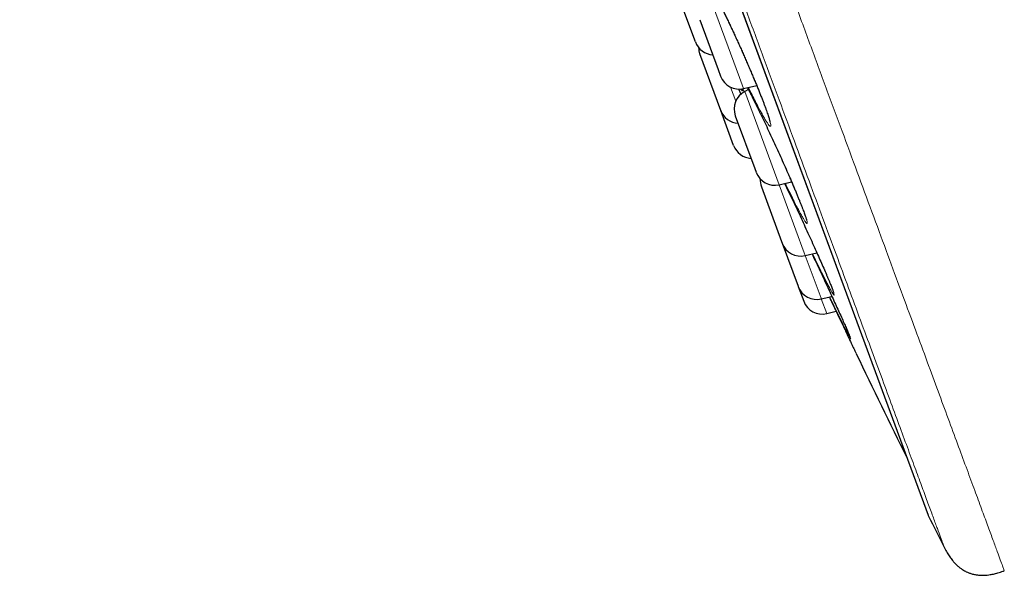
# Model space of a CAD drawing. Header units: millimetres. Extents: x 8 to 778, y 12 to 1829.
# Tile 191 of 256: x 60 to 85, y 1642 to 1656. Entities that reach past the tile are written whole.
import ezdxf

# ---------------------------------------------------------------- set-up
doc = ezdxf.new("R2010")
doc.units = ezdxf.units.MM

msp = doc.modelspace()

# ---------------------------------------------------------------- linework, layer by layer
at = {"color": 8, "linetype": 'Continuous', "lineweight": 0}
for p, q in [((60.52, 1705.446), (83.343, 1643.577)), ((77.785, 1656.784), (78.555, 1654.697)), ((78.555, 1654.697), (78.657, 1654.42)), ((78.455, 1654.101), (78.324, 1654.457)), ((78.669, 1654.332), (78.635, 1654.419)), ((78.685, 1654.346), (79.499, 1652.14)), ((79.499, 1652.14), (79.557, 1651.981)), ((79.557, 1651.981), (80.194, 1650.256)), ((80.194, 1650.256), (80.22, 1650.185)), ((80.22, 1650.185), (80.619, 1649.102)), ((80.619, 1649.102), (80.626, 1649.084)), ((80.626, 1649.084), (80.763, 1648.713))]:
    msp.add_line(p, q, dxfattribs=at)
at = {"color": 7, "linetype": 'Continuous', "lineweight": 30}
for p, q in [((60.527, 1705.425), (83.335, 1643.597)), ((77.433, 1655.604), (76.904, 1657.037)), ((77.545, 1656.167), (78.012, 1654.902)), ((78.075, 1653.865), (77.546, 1655.298)), ((78.012, 1654.902), (78.074, 1654.734)), ((78.657, 1654.42), (78.988, 1654.498)), ((78.526, 1654.412), (78.588, 1654.275)), ((78.778, 1654.393), (78.685, 1654.346)), ((78.402, 1652.976), (78.075, 1653.865)), ((78.445, 1653.728), (78.938, 1652.391)), ((78.938, 1652.391), (78.973, 1652.295)), ((79.108, 1651.931), (79.62, 1650.541)), ((79.557, 1651.981), (79.872, 1652.056)), ((79.62, 1650.541), (79.636, 1650.498)), ((79.636, 1650.498), (80.038, 1649.409)), ((80.22, 1650.185), (80.514, 1650.254)), ((80.038, 1649.409), (80.042, 1649.398)), ((80.042, 1649.398), (80.179, 1649.027)), ((80.626, 1649.084), (80.894, 1649.147)), ((80.763, 1648.713), (81.003, 1648.77))]:
    msp.add_line(p, q, dxfattribs=at)
for centre, radius, start, end in [((77.902, 1655.777), 0.5, 200.2488, 266.6706), ((78.015, 1655.471), 0.5, 181.1991, 200.2488), ((78.543, 1654.907), 0.5, 200.2488, 283.2488), ((78.914, 1653.901), 0.5, 117.2488, 200.2488), ((78.544, 1654.038), 0.5, 200.2488, 266.6706), ((78.872, 1653.149), 0.5, 200.2488, 266.6706), ((79.442, 1652.468), 0.5, 200.2488, 283.2488), ((79.577, 1652.104), 0.5, 177.4151, 200.2488), ((80.105, 1650.671), 0.5, 200.2488, 283.2488), ((80.511, 1649.571), 0.5, 200.2488, 283.2488), ((80.648, 1649.2), 0.5, 200.2488, 283.2488), ((351.845, 1777.77), 300, 205.6951, 206.25538), ((83.522, 1643.667), 0.2, 200.2488, 206.5587), ((351.686, 1777.712), 300, 206.55872, 206.73152)]:
    msp.add_arc(centre, radius, start, end, dxfattribs=at)
at = {"color": 8, "linetype": 'Continuous', "lineweight": 0}
for points, knots in [([(61.083, 1707.746), (61.085, 1707.74), (61.09, 1707.727), (61.126, 1707.629), (61.184, 1707.472), (61.266, 1707.25), (61.37, 1706.968), (61.495, 1706.628), (61.642, 1706.23), (61.81, 1705.774), (62.001, 1705.257), (62.214, 1704.68), (62.449, 1704.041), (62.706, 1703.347), (62.982, 1702.597), (63.277, 1701.799), (63.588, 1700.955), (63.915, 1700.067), (64.26, 1699.133), (64.624, 1698.147), (65.006, 1697.112), (65.406, 1696.027), (65.821, 1694.902), (66.25, 1693.738), (66.69, 1692.545), (67.14, 1691.326), (67.598, 1690.083), (68.067, 1688.813), (68.548, 1687.509), (69.041, 1686.173), (69.545, 1684.807), (70.056, 1683.422), (70.572, 1682.021), (71.091, 1680.615), (71.611, 1679.206), (72.13, 1677.799), (72.652, 1676.385), (73.177, 1674.961), (73.706, 1673.528), (74.236, 1672.089), (74.765, 1670.656), (75.291, 1669.231), (75.809, 1667.826), (76.319, 1666.442), (76.821, 1665.083), (77.315, 1663.743), (77.805, 1662.415), (78.289, 1661.103), (78.766, 1659.81), (79.232, 1658.546), (79.687, 1657.315), (80.126, 1656.124), (80.549, 1654.976), (80.956, 1653.873), (81.349, 1652.809), (81.728, 1651.78), (82.094, 1650.789), (82.444, 1649.839), (82.777, 1648.937), (83.091, 1648.086), (83.384, 1647.292), (83.656, 1646.554), (83.907, 1645.874), (84.138, 1645.249), (84.349, 1644.675), (84.541, 1644.156), (84.711, 1643.693), (84.86, 1643.291), (84.986, 1642.95), (85.088, 1642.673), (85.167, 1642.458), (85.224, 1642.304), (85.256, 1642.219), (85.269, 1642.183), (85.265, 1642.193), (85.265, 1642.193)], [0, 0, 0, 0, 0.014, 0.028, 0.042, 0.056, 0.07, 0.08375, 0.0975, 0.11125, 0.125, 0.139, 0.153, 0.167, 0.181, 0.195, 0.20875, 0.2225, 0.23625, 0.25, 0.264, 0.278, 0.292, 0.306, 0.32, 0.33375, 0.3475, 0.36125, 0.375, 0.389, 0.403, 0.417, 0.431, 0.445, 0.45875, 0.4725, 0.48625, 0.5, 0.514, 0.528, 0.542, 0.556, 0.57, 0.58375, 0.5975, 0.61125, 0.625, 0.639, 0.653, 0.667, 0.681, 0.695, 0.70875, 0.7225, 0.73625, 0.75, 0.764, 0.778, 0.792, 0.806, 0.82, 0.83375, 0.8475, 0.86125, 0.875, 0.889, 0.903, 0.917, 0.930999, 0.944999, 0.958749, 0.9725, 0.98625, 1, 1, 1, 1, 1]), ([(83.749, 1642.768), (83.747, 1642.774), (83.743, 1642.786), (83.707, 1642.882), (83.651, 1643.034), (83.572, 1643.249), (83.471, 1643.522), (83.349, 1643.852), (83.207, 1644.238), (83.044, 1644.68), (82.859, 1645.181), (82.652, 1645.741), (82.424, 1646.36), (82.176, 1647.034), (81.908, 1647.76), (81.622, 1648.534), (81.32, 1649.353), (81.003, 1650.213), (80.668, 1651.119), (80.316, 1652.075), (79.946, 1653.079), (79.558, 1654.13), (79.155, 1655.221), (78.739, 1656.35), (78.312, 1657.506), (77.876, 1658.688), (77.432, 1659.893), (76.977, 1661.125), (76.511, 1662.389), (76.033, 1663.685), (75.545, 1665.009), (75.05, 1666.351), (74.548, 1667.709), (74.045, 1669.073), (73.542, 1670.438), (73.038, 1671.803), (72.533, 1673.174), (72.023, 1674.555), (71.511, 1675.944), (70.996, 1677.339), (70.484, 1678.728), (69.974, 1680.11), (69.471, 1681.472), (68.977, 1682.814), (68.49, 1684.131), (68.011, 1685.431), (67.536, 1686.719), (67.067, 1687.991), (66.604, 1689.244), (66.152, 1690.469), (65.712, 1691.663), (65.286, 1692.818), (64.876, 1693.93), (64.481, 1695), (64.1, 1696.032), (63.732, 1697.03), (63.378, 1697.99), (63.038, 1698.912), (62.716, 1699.786), (62.411, 1700.611), (62.127, 1701.381), (61.863, 1702.096), (61.62, 1702.755), (61.397, 1703.362), (61.191, 1703.918), (61.006, 1704.421), (60.84, 1704.87), (60.696, 1705.26), (60.574, 1705.59), (60.475, 1705.859), (60.398, 1706.068), (60.344, 1706.215), (60.31, 1706.307), (60.306, 1706.318), (60.304, 1706.324)], [0, 0, 0, 0, 0.014, 0.028, 0.042, 0.056, 0.07, 0.08375, 0.0975, 0.11125, 0.125, 0.139, 0.153, 0.167, 0.181, 0.195, 0.20875, 0.2225, 0.23625, 0.25, 0.264, 0.278, 0.292, 0.306, 0.32, 0.33375, 0.3475, 0.36125, 0.375, 0.389, 0.403, 0.417, 0.431, 0.445, 0.45875, 0.4725, 0.48625, 0.5, 0.514, 0.528, 0.542, 0.556, 0.57, 0.58375, 0.5975, 0.61125, 0.625, 0.639, 0.653, 0.667, 0.681, 0.695, 0.70875, 0.7225, 0.73625, 0.75, 0.764, 0.778, 0.792, 0.806, 0.82, 0.83375, 0.8475, 0.86125, 0.875, 0.889, 0.903, 0.917, 0.931, 0.945, 0.95875, 0.9725, 0.98625, 1, 1, 1, 1]), ([(77.766, 1656.769), (77.753, 1656.805), (77.72, 1656.892), (77.678, 1657.009), (77.641, 1657.122), (77.614, 1657.212), (77.598, 1657.279), (77.593, 1657.323), (77.599, 1657.343), (77.616, 1657.338), (77.643, 1657.309), (77.682, 1657.255), (77.73, 1657.179), (77.787, 1657.08), (77.853, 1656.959), (77.927, 1656.819), (78.008, 1656.661), (78.094, 1656.487), (78.185, 1656.299), (78.28, 1656.1), (78.378, 1655.892), (78.476, 1655.677), (78.575, 1655.459), (78.672, 1655.241), (78.767, 1655.024), (78.855, 1654.817), (78.937, 1654.623), (79.013, 1654.437), (79.085, 1654.258), (79.152, 1654.088), (79.209, 1653.936), (79.257, 1653.802), (79.295, 1653.688), (79.323, 1653.596), (79.34, 1653.527), (79.346, 1653.482), (79.34, 1653.46), (79.324, 1653.464), (79.297, 1653.491), (79.26, 1653.543), (79.212, 1653.618), (79.155, 1653.716), (79.09, 1653.835), (79.017, 1653.974), (78.936, 1654.131), (78.857, 1654.29), (78.803, 1654.401), (78.78, 1654.449)], [0, 0, 0, 0, 0.015659, 0.038243, 0.060757, 0.083224, 0.105764, 0.128232, 0.150764, 0.173367, 0.195899, 0.218391, 0.240954, 0.263445, 0.286035, 0.308698, 0.331288, 0.353844, 0.376471, 0.399026, 0.421625, 0.444296, 0.466895, 0.489471, 0.51212, 0.534696, 0.555584, 0.57647, 0.599075, 0.621752, 0.644354, 0.666852, 0.689421, 0.711918, 0.734469, 0.757092, 0.779642, 0.802137, 0.824704, 0.847199, 0.869755, 0.892382, 0.914938, 0.937501, 0.960135, 0.982698, 1, 1, 1, 1]), ([(78.753, 1654.443), (78.754, 1654.44), (78.778, 1654.395), (78.832, 1654.29), (78.913, 1654.129), (78.986, 1653.983), (79.031, 1653.888), (79.046, 1653.858)], [0, 0, 0, 0, 0.0194189, 0.3023834, 0.5844446, 0.8661616, 1, 1, 1, 1]), ([(78.62, 1654.416), (78.623, 1654.402), (78.63, 1654.373), (78.626, 1654.359), (78.611, 1654.372), (78.597, 1654.39), (78.585, 1654.41), (78.585, 1654.41)], [0, 0, 0, 0, 0.248501, 0.498633, 0.748012, 0.998183, 1, 1, 1, 1]), ([(79.831, 1652.15), (79.84, 1652.13), (79.876, 1652.048), (79.935, 1651.908), (80.009, 1651.733), (80.076, 1651.569), (80.134, 1651.423), (80.183, 1651.296), (80.221, 1651.19), (80.249, 1651.105), (80.266, 1651.044), (80.272, 1651.007), (80.267, 1650.993), (80.25, 1651.005), (80.222, 1651.041), (80.184, 1651.1), (80.136, 1651.182), (80.078, 1651.287), (80.012, 1651.409), (79.962, 1651.506), (79.938, 1651.554)], [0, 0, 0, 0, 0.017255, 0.071167, 0.129485, 0.187987, 0.246298, 0.304337, 0.36256, 0.420597, 0.47875, 0.537089, 0.595242, 0.653226, 0.711394, 0.769379, 0.827516, 0.885838, 0.943975, 1, 1, 1, 1]), ([(80.782, 1649.639), (80.793, 1649.614), (80.823, 1649.542), (80.864, 1649.443), (80.903, 1649.344), (80.931, 1649.267), (80.948, 1649.213), (80.954, 1649.184), (80.949, 1649.178), (80.932, 1649.198), (80.904, 1649.241), (80.866, 1649.307), (80.819, 1649.394), (80.78, 1649.468), (80.761, 1649.503)], [0, 0, 0, 0, 0.046075, 0.133233, 0.220667, 0.307821, 0.395118, 0.482696, 0.569993, 0.656999, 0.744282, 0.831288, 0.918506, 1, 1, 1, 1]), ([(81.332, 1648.174), (81.337, 1648.162), (81.352, 1648.126), (81.365, 1648.091), (81.372, 1648.067), (81.367, 1648.07), (81.352, 1648.094), (81.333, 1648.129), (81.323, 1648.147)], [0, 0, 0, 0, 0.08933, 0.274008, 0.45928, 0.643959, 0.827939, 1, 1, 1, 1])]:
    msp.add_open_spline(points, degree=3, knots=knots, dxfattribs=at)
at = {"color": 7, "linetype": 'Continuous', "lineweight": 30}
for points, knots in [([(77.669, 1657.262), (77.669, 1657.262), (77.669, 1657.263), (77.671, 1657.26), (77.677, 1657.253), (77.688, 1657.239), (77.702, 1657.217), (77.721, 1657.188), (77.743, 1657.152), (77.769, 1657.108), (77.798, 1657.057), (77.83, 1656.998), (77.866, 1656.933), (77.904, 1656.861), (77.944, 1656.783), (77.987, 1656.7), (78.032, 1656.611), (78.078, 1656.518), (78.126, 1656.42), (78.175, 1656.319), (78.225, 1656.215), (78.276, 1656.108), (78.327, 1655.999), (78.379, 1655.888), (78.431, 1655.774), (78.484, 1655.659), (78.537, 1655.542), (78.59, 1655.424), (78.642, 1655.306), (78.694, 1655.189), (78.745, 1655.072), (78.795, 1654.956), (78.844, 1654.842), (78.891, 1654.731), (78.936, 1654.624), (78.979, 1654.519), (79.02, 1654.418), (79.06, 1654.321), (79.097, 1654.227), (79.132, 1654.137), (79.165, 1654.052), (79.195, 1653.972), (79.222, 1653.897), (79.246, 1653.829), (79.267, 1653.767), (79.285, 1653.713), (79.3, 1653.666), (79.311, 1653.627), (79.319, 1653.598), (79.323, 1653.578), (79.325, 1653.567), (79.325, 1653.563), (79.325, 1653.564), (79.325, 1653.564)], [0, 0, 0, 0, 0.000481, 0.012386, 0.026204, 0.041904, 0.059232, 0.077794, 0.097179, 0.117022, 0.137344, 0.158153, 0.179331, 0.200789, 0.222454, 0.24426, 0.266151, 0.288076, 0.309976, 0.331815, 0.353564, 0.375204, 0.396662, 0.418133, 0.439738, 0.461455, 0.483267, 0.505155, 0.527092, 0.549052, 0.570996, 0.592899, 0.614735, 0.636484, 0.658133, 0.679606, 0.701041, 0.722584, 0.74422, 0.765925, 0.787667, 0.809399, 0.831072, 0.852634, 0.874022, 0.895157, 0.915934, 0.936201, 0.95567, 0.971966, 0.986618, 0.999327, 1, 1, 1, 1]), ([(78.752, 1654.443), (78.761, 1654.425), (78.783, 1654.384), (78.82, 1654.312), (78.862, 1654.229), (78.907, 1654.141), (78.953, 1654.047), (79, 1653.952), (79.032, 1653.886), (79.048, 1653.854)], [0, 0, 0, 0, 0.1100702, 0.2584864, 0.4079492, 0.5580969, 0.7085933, 0.8590751, 1, 1, 1, 1]), ([(79.046, 1653.858), (79.062, 1653.825), (79.109, 1653.729), (79.191, 1653.558), (79.29, 1653.349), (79.39, 1653.133), (79.49, 1652.916), (79.589, 1652.698), (79.685, 1652.484), (79.766, 1652.3), (79.813, 1652.191), (79.831, 1652.15)], [0, 0, 0, 0, 0.064586, 0.186886, 0.309465, 0.432436, 0.555017, 0.677515, 0.800407, 0.922907, 1, 1, 1, 1]), ([(79.693, 1652.014), (79.716, 1651.966), (79.77, 1651.856), (79.859, 1651.669), (79.959, 1651.458), (80.061, 1651.242), (80.162, 1651.025), (80.262, 1650.809), (80.359, 1650.596), (80.45, 1650.395), (80.534, 1650.208), (80.613, 1650.03), (80.687, 1649.862), (80.744, 1649.729), (80.773, 1649.661), (80.782, 1649.639)], [0, 0, 0, 0, 0.061062, 0.143689, 0.226531, 0.309639, 0.392484, 0.475305, 0.558393, 0.641215, 0.7179, 0.794582, 0.877514, 0.960708, 1, 1, 1, 1]), ([(79.938, 1651.554), (79.937, 1651.556), (79.911, 1651.605), (79.854, 1651.72), (79.778, 1651.872), (79.728, 1651.977), (79.708, 1652.017)], [0, 0, 0, 0, 0.013743, 0.389278, 0.763622, 1, 1, 1, 1]), ([(79.83, 1652.153), (79.844, 1652.119), (79.874, 1652.051), (79.916, 1651.951), (79.958, 1651.854), (79.997, 1651.76), (80.034, 1651.671), (80.069, 1651.586), (80.101, 1651.505), (80.13, 1651.43), (80.157, 1651.361), (80.181, 1651.299), (80.201, 1651.243), (80.218, 1651.195), (80.231, 1651.155), (80.241, 1651.125), (80.247, 1651.103), (80.25, 1651.089), (80.252, 1651.082), (80.252, 1651.083), (80.252, 1651.083)], [0, 0, 0, 0, 0.05944, 0.121084, 0.182849, 0.244917, 0.307233, 0.369724, 0.432295, 0.494798, 0.557096, 0.61903, 0.680403, 0.740957, 0.800319, 0.85206, 0.901083, 0.945657, 0.984378, 1, 1, 1, 1]), ([(80.391, 1650.225), (80.416, 1650.17), (80.476, 1650.045), (80.569, 1649.845), (80.67, 1649.63), (80.768, 1649.42), (80.86, 1649.222), (80.945, 1649.037), (81.025, 1648.864), (81.1, 1648.699), (81.169, 1648.546), (81.229, 1648.412), (81.279, 1648.299), (81.313, 1648.219), (81.327, 1648.185), (81.332, 1648.174)], [0, 0, 0, 0, 0.062346, 0.144769, 0.227204, 0.309903, 0.392339, 0.468687, 0.545033, 0.62761, 0.710448, 0.793014, 0.875191, 0.957628, 1, 1, 1, 1]), ([(80.761, 1649.503), (80.76, 1649.506), (80.739, 1649.545), (80.691, 1649.64), (80.616, 1649.788), (80.533, 1649.955), (80.461, 1650.102), (80.415, 1650.197), (80.401, 1650.227)], [0, 0, 0, 0, 0.015161, 0.235495, 0.455915, 0.677037, 0.897456, 1, 1, 1, 1]), ([(80.779, 1649.646), (80.789, 1649.622), (80.809, 1649.574), (80.837, 1649.508), (80.861, 1649.448), (80.882, 1649.395), (80.9, 1649.349), (80.914, 1649.311), (80.924, 1649.283), (80.93, 1649.263), (80.934, 1649.251), (80.935, 1649.246), (80.935, 1649.247), (80.935, 1649.247)], [0, 0, 0, 0, 0.108639, 0.220434, 0.33169, 0.442086, 0.551193, 0.658375, 0.751956, 0.840135, 0.919124, 0.985674, 1, 1, 1, 1]), ([(80.832, 1649.132), (80.837, 1649.121), (80.868, 1649.056), (80.922, 1648.941), (80.999, 1648.778), (81.078, 1648.612), (81.151, 1648.458), (81.214, 1648.324), (81.268, 1648.209), (81.319, 1648.102), (81.364, 1648.007), (81.403, 1647.924), (81.436, 1647.853), (81.464, 1647.794), (81.486, 1647.748), (81.501, 1647.717), (81.51, 1647.698), (81.51, 1647.696), (81.511, 1647.696)], [0, 0, 0, 0, 0.0140699, 0.0790114, 0.1444331, 0.2232549, 0.302945, 0.366204, 0.4298994, 0.494983, 0.560556, 0.6237452, 0.6873743, 0.75168, 0.8169196, 0.8801673, 0.9438598, 1, 1, 1, 1]), ([(81.323, 1648.147), (81.323, 1648.148), (81.313, 1648.165), (81.284, 1648.221), (81.237, 1648.315), (81.178, 1648.432), (81.111, 1648.568), (81.035, 1648.723), (80.952, 1648.894), (80.885, 1649.032), (80.845, 1649.116), (80.837, 1649.134)], [0, 0, 0, 0, 0.009228, 0.145019, 0.281102, 0.41762, 0.553704, 0.689826, 0.826381, 0.962503, 1, 1, 1, 1]), ([(81.329, 1648.181), (81.331, 1648.176), (81.338, 1648.159), (81.346, 1648.139), (81.353, 1648.122), (81.356, 1648.112), (81.356, 1648.111), (81.357, 1648.111)], [0, 0, 0, 0, 0.12546, 0.409785, 0.648389, 0.854595, 1, 1, 1, 1]), ([(83.749, 1642.768), (83.771, 1642.727), (83.812, 1642.648), (83.88, 1642.544), (83.946, 1642.456), (84.009, 1642.384), (84.072, 1642.321), (84.136, 1642.268), (84.197, 1642.224), (84.251, 1642.191), (84.305, 1642.163), (84.366, 1642.136), (84.442, 1642.11), (84.533, 1642.088), (84.64, 1642.074), (84.767, 1642.073), (84.894, 1642.087), (85.019, 1642.112), (85.139, 1642.146), (85.221, 1642.177), (85.265, 1642.193)], [0, 0, 0, 0, 0.077515, 0.145428, 0.204956, 0.257139, 0.302834, 0.351852, 0.392783, 0.426285, 0.456358, 0.492772, 0.536186, 0.587015, 0.646076, 0.714695, 0.79478, 0.855773, 0.923849, 1, 1, 1, 1])]:
    msp.add_open_spline(points, degree=3, knots=knots, dxfattribs=at)

doc.saveas('drawing.dxf')
